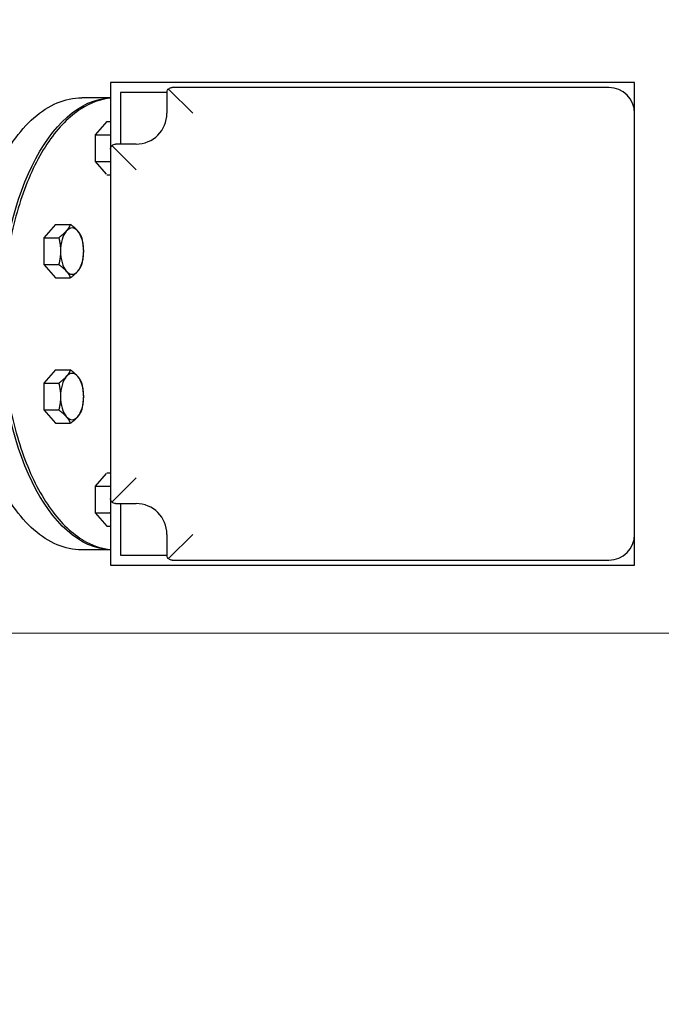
# Model space of a CAD drawing. Extents: x 0 to 796, y 0 to 496.
# Tile 75 of 222: x 142 to 150, y 368 to 380. Entities that reach past the tile are written whole.
import ezdxf

# ---------------------------------------------------------------- set-up
doc = ezdxf.new("R2010")
doc.units = 0
doc.header["$LTSCALE"] = 12
doc.header["$MEASUREMENT"] = 0
doc.layers.add('D', color=2, linetype='CONTINUOUS')
doc.layers.add('X', color=1, linetype='CONTINUOUS')
doc.styles.get("Standard").update_dxf_attribs({"font": 'SIMPLEX.SHX', "width": 0.875})
doc.dimstyles.get("Standard").update_dxf_attribs({"dimscale": 28, "dimtxt": 0.125, "dimasz": 0.125, "dimexe": 0.04375, "dimexo": 0.0625, "dimgap": 0.04375, "dimtad": 0, "dimtih": 1, "dimtoh": 1, "dimdec": 4, "dimzin": 12, "dimdsep": 46, "dimlunit": 5, "dimtxsty": 'Standard', "dimcen": 0, "dimclrd": 256, "dimclre": 256, "dimclrt": 256, "dimadec": 1, "dimazin": 3, "dimtfac": 0.875, "dimtdec": 4, "dimtofl": 0, "dimtmove": 0, "dimatfit": 2, "dimfxl": 1, "dimtolj": 1, "dimtzin": 12, "dimlwd": 13, "dimlwe": 13, "dimarcsym": 0})

# ---------------------------------------------------------------- blocks, each defined once
blk = doc.blocks.new('*D115')
at = {"layer": 'D', "lineweight": 13, "transparency": 16777216}
for p, q in [((140.341, 475.882), (209.604, 475.882)), ((208.379, 472.382), (208.379, 428.947)), ((208.379, 375.915), (208.379, 419.351)), ((139.751, 372.415), (209.604, 372.415))]:
    blk.add_line(p, q, dxfattribs=at)
at = {"layer": 'D', "transparency": 16777216}
for points in [[(207.796, 472.382), (208.963, 472.382), (208.379, 475.882)], [(207.796, 375.915), (208.963, 375.915), (208.379, 372.415)]]:
    blk.add_solid(points, dxfattribs=at)
at = {"layer": 'D', "transparency": 16777216, "insert": (208.379, 424.149), "char_height": 3.5, "attachment_point": 5}
blk.add_mtext('\\A1;103{\\H0.875x;\\S1/2;}{}{\\C2;%%p1}', dxfattribs=at)
blk = doc.blocks.new('*D117')
at = {"layer": 'D', "lineweight": 13, "transparency": 16777216}
for p, q in [((180.935, 421.44), (180.935, 343.478)), ((67.578, 410.82), (67.578, 343.478)), ((71.078, 344.703), (115.703, 344.703)), ((177.435, 344.703), (132.81, 344.703))]:
    blk.add_line(p, q, dxfattribs=at)
at = {"layer": 'D', "transparency": 16777216}
for points in [[(71.078, 345.287), (71.078, 344.12), (67.578, 344.703)], [(177.435, 345.287), (177.435, 344.12), (180.935, 344.703)]]:
    blk.add_solid(points, dxfattribs=at)
at = {"layer": 'D', "transparency": 16777216, "insert": (124.256, 344.703), "char_height": 3.5, "attachment_point": 5}
blk.add_mtext('\\A1;113{\\H0.875x;\\S1/2;}{}{\\C2;%%p1}', dxfattribs=at)
blk = doc.blocks.new('*D118')
at = {"layer": 'D', "lineweight": 13, "transparency": 16777216}
for p, q in [((102.502, 421.927), (102.502, 356.465)), ((174.547, 421.927), (174.547, 356.465)), ((106.002, 357.69), (134.82, 357.69)), ((171.047, 357.69), (142.229, 357.69))]:
    blk.add_line(p, q, dxfattribs=at)
at = {"layer": 'D', "transparency": 16777216}
for points in [[(106.002, 358.273), (106.002, 357.106), (102.502, 357.69)], [(171.047, 358.273), (171.047, 357.106), (174.547, 357.69)]]:
    blk.add_solid(points, dxfattribs=at)
at = {"layer": 'D', "transparency": 16777216, "insert": (138.525, 357.69), "char_height": 3.5, "attachment_point": 5}
blk.add_mtext('\\A1;72', dxfattribs=at)
blk = doc.blocks.new('*D119')
at = {"layer": 'D', "lineweight": 13, "transparency": 16777216}
for p, q in [((179.78, 423.677), (194.065, 423.677)), ((192.84, 420.177), (192.84, 401.021)), ((192.84, 375.915), (192.84, 395.071)), ((139.751, 372.415), (194.065, 372.415))]:
    blk.add_line(p, q, dxfattribs=at)
at = {"layer": 'D', "transparency": 16777216}
for points in [[(192.257, 420.177), (193.424, 420.177), (192.84, 423.677)], [(192.257, 375.915), (193.424, 375.915), (192.84, 372.415)]]:
    blk.add_solid(points, dxfattribs=at)
at = {"layer": 'D', "transparency": 16777216, "insert": (192.84, 398.046), "char_height": 3.5, "attachment_point": 5}
blk.add_mtext('\\A1;51', dxfattribs=at)

msp = doc.modelspace()

# ---------------------------------------------------------------- linework, layer by layer
at = {"layer": 'X'}
for p, q in [((149.61454, 379.11449), (143.23954, 379.11449)), ((143.23954, 379.11449), (143.23954, 378.30099)), ((149.61454, 378.73899), (149.61454, 379.11449)), ((143.946, 379.03354), (144.24054, 378.73899)), ((149.30154, 379.05199), (143.99054, 379.05199)), ((143.23954, 378.92699), (142.89163, 378.92699)), ((143.92755, 378.98949), (143.36454, 378.98949)), ((143.36454, 378.98949), (143.36454, 378.36399)), ((143.92754, 378.98899), (143.92754, 378.73899)), ((149.48954, 378.98949), (149.48921, 378.98949)), ((149.48954, 378.98924), (149.48954, 378.98949)), ((143.19685, 378.63822), (143.05623, 378.47584)), ((143.19685, 378.63822), (143.23954, 378.63822)), ((149.61454, 373.61499), (149.61454, 378.73899)), ((142.13668, 378.5052), (142.13668, 378.50254)), ((143.05623, 378.47584), (143.05623, 378.15108)), ((143.05623, 378.47584), (143.23745, 378.47584)), ((143.23954, 378.30099), (143.23954, 374.05299)), ((143.258, 378.34554), (143.55254, 378.05099)), ((143.55254, 378.36399), (143.30254, 378.36399)), ((143.05623, 378.15108), (143.18758, 377.99941)), ((143.05623, 378.15108), (143.23745, 378.15108)), ((143.19739, 377.9887), (143.23954, 377.9887)), ((142.5711, 377.38671), (142.43047, 377.22433)), ((142.5711, 377.38671), (142.75232, 377.38671)), ((142.43047, 377.22433), (142.43047, 376.89957)), ((142.43047, 377.22433), (142.61169, 377.22433)), ((142.43047, 376.89957), (142.5711, 376.73719)), ((142.43047, 376.89957), (142.61169, 376.89957)), ((142.5711, 376.73719), (142.75232, 376.73719)), ((142.5711, 375.6168), (142.43047, 375.45442)), ((142.5711, 375.6168), (142.75232, 375.6168)), ((142.43047, 375.45442), (142.43047, 375.12966)), ((142.43047, 375.45442), (142.61169, 375.45442)), ((142.43047, 375.12966), (142.5711, 374.96728)), ((142.43047, 375.12966), (142.61169, 375.12966)), ((142.5711, 374.96728), (142.75232, 374.96728)), ((143.18758, 374.35457), (143.05623, 374.2029)), ((143.19739, 374.36528), (143.23954, 374.36528)), ((143.05623, 374.2029), (143.05623, 373.87814)), ((143.05623, 374.2029), (143.23745, 374.2029)), ((143.258, 374.00844), (143.55254, 374.30299)), ((143.23954, 374.05299), (143.23954, 373.23949)), ((143.30254, 373.98999), (143.55254, 373.98999)), ((143.36454, 373.98999), (143.36454, 373.36449)), ((143.05623, 373.87814), (143.19685, 373.71576)), ((143.05623, 373.87814), (143.23745, 373.87814)), ((143.19685, 373.71576), (143.23954, 373.71576)), ((143.92754, 373.61499), (143.92754, 373.36499)), ((144.24054, 373.61499), (143.946, 373.32044)), ((149.61454, 373.23949), (149.61454, 373.61499)), ((143.23954, 373.42699), (142.89163, 373.42699)), ((143.36454, 373.36449), (143.92755, 373.36449)), ((149.48921, 373.36449), (149.48954, 373.36449)), ((149.48954, 373.36449), (149.48954, 373.36474)), ((143.99054, 373.30199), (149.30154, 373.30199)), ((143.23954, 373.23949), (149.61454, 373.23949))]:
    msp.add_line(p, q, dxfattribs=at)
for centre, radius, start, end in [((149.30154, 378.73899), 0.313, 0, 90), ((143.55254, 378.73899), 0.375, 270, 0), ((143.55254, 373.61499), 0.375, 0, 90), ((149.30154, 373.61499), 0.313, 270, 0)]:
    msp.add_arc(centre, radius, start, end, dxfattribs=at)
at = {"layer": 'X', "extrusion": (2.00083e-17, 4.43977e-16, -1)}
msp.add_ellipse((143.27052, 376.17699), major_axis=(0, -2.75), ratio=0.5, start_param=0.02252919, end_param=3.11906346, dxfattribs=at)
at = {"layer": 'X', "extrusion": (1.89321e-18, 4.39812e-16, -1)}
msp.add_ellipse((143.84608, 381.3999), major_axis=(0, 3.39843), ratio=0.96008155, start_param=-2.59067108, end_param=-2.5901591, dxfattribs=at)
at = {"layer": 'X'}
for centre, major_axis, start_param, end_param in [((142.77407, 377.06195), (0, 0.28125), -0.52359878, 0.52359878), ((142.77407, 377.06195), (0, -0.28125), -2.61799388, -1.57079633), ((142.77407, 377.06195), (0, 0.28125), -1.57079633, -0.52359878), ((142.77407, 377.06195), (0, -0.28125), -1.57079633, -0.52359878), ((142.77407, 377.06195), (0, 0.28125), -2.61799388, -1.57079633), ((142.77407, 377.06195), (0, -0.28125), -0.52359878, 0.52359878), ((142.77407, 375.29204), (0, -0.28125), -2.61799388, -1.57079633), ((142.77407, 375.29204), (0, 0.28125), -0.52359878, 0.52359878), ((142.77407, 375.29204), (0, 0.28125), -1.57079633, -0.52359878), ((142.77407, 375.29204), (0, -0.28125), -1.57079633, -0.52359878), ((142.77407, 375.29204), (0, 0.28125), -2.61799388, -1.57079633), ((142.77407, 375.29204), (0, -0.28125), -0.52359878, 0.52359878)]:
    msp.add_ellipse(centre, major_axis=major_axis, ratio=0.5, start_param=start_param, end_param=end_param, dxfattribs=at)
for points, knots in [([(143.92754, 378.98899), (143.92754, 379.00301), (143.93247, 379.01828), (143.94403, 379.0315), (143.94499, 379.03254), (143.946, 379.03354)], [0, 0, 0, 0, 0.260970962, 0.260970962, 0.283646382, 0.283646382, 0.283646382, 0.283646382]), ([(143.946, 379.03354), (143.947, 379.03455), (143.94804, 379.03551), (143.96126, 379.04707), (143.97653, 379.05199), (143.99054, 379.05199)], [-0.283646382, -0.283646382, -0.283646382, -0.283646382, -0.260970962, -0.260970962, 0, 0, 0, 0]), ([(141.67603, 377.56599), (141.72412, 377.7281), (141.78071, 377.88054), (141.90888, 378.15985), (141.98044, 378.28672), (142.13618, 378.50966), (142.22037, 378.60576), (142.39891, 378.76272), (142.49333, 378.8236), (142.68899, 378.9058), (142.79026, 378.92699), (142.89163, 378.92699)], [2.10624207, 2.10624207, 2.10624207, 2.10624207, 2.31331219, 2.31331219, 2.52038231, 2.52038231, 2.72745242, 2.72745242, 2.93452254, 2.93452254, 3.14159265, 3.14159265, 3.14159265, 3.14159265]), ([(143.23954, 378.92312), (143.11781, 378.91039), (142.99737, 378.8661), (142.74112, 378.70198), (142.60823, 378.56689), (142.36964, 378.22028), (142.26433, 378.00774), (142.09308, 377.52812), (142.02714, 377.26119), (141.94094, 376.70005), (141.92063, 376.406), (141.92748, 375.82013), (141.95463, 375.52842), (142.05373, 374.97639), (142.1257, 374.71619), (142.3077, 374.2532), (142.41775, 374.05058), (142.66585, 373.72379), (142.80395, 373.59962), (143.04401, 373.47188), (143.14138, 373.44113), (143.23954, 373.43087)], [3.19383332, 3.19383332, 3.19383332, 3.19383332, 3.45150712, 3.45150712, 3.7697928, 3.7697928, 4.09226678, 4.09226678, 4.4143068, 4.4143068, 4.7357915, 4.7357915, 5.05711329, 5.05711329, 5.37865437, 5.37865437, 5.70079771, 5.70079771, 6.02315838, 6.02315838, 6.23094465, 6.23094465, 6.23094465, 6.23094465]), ([(143.23954, 378.30099), (143.23954, 378.31501), (143.24447, 378.33028), (143.25603, 378.3435), (143.25699, 378.34454), (143.258, 378.34554)], [-1.63725099, -1.63725099, -1.63725099, -1.63725099, -1.376280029, -1.376280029, -1.353604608, -1.353604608, -1.353604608, -1.353604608]), ([(143.258, 378.34554), (143.259, 378.34655), (143.26004, 378.34751), (143.27326, 378.35907), (143.28853, 378.36399), (143.30254, 378.36399)], [1.342201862, 1.342201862, 1.342201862, 1.342201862, 1.364877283, 1.364877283, 1.625848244, 1.625848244, 1.625848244, 1.625848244]), ([(142.89163, 373.42699), (142.79026, 373.42699), (142.68899, 373.44818), (142.49333, 373.53039), (142.39891, 373.59127), (142.22037, 373.74823), (142.13618, 373.84432), (141.98044, 374.06727), (141.90888, 374.19414), (141.78071, 374.47344), (141.72412, 374.62588), (141.67603, 374.78799)], [0, 0, 0, 0, 0.20707012, 0.20707012, 0.41414023, 0.41414023, 0.62121035, 0.62121035, 0.82828047, 0.82828047, 1.03535058, 1.03535058, 1.03535058, 1.03535058]), ([(143.258, 374.00844), (143.25699, 374.00945), (143.25603, 374.01048), (143.24447, 374.02371), (143.23954, 374.03897), (143.23954, 374.05299)], [1.353604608, 1.353604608, 1.353604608, 1.353604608, 1.376280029, 1.376280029, 1.63725099, 1.63725099, 1.63725099, 1.63725099]), ([(143.30254, 373.98999), (143.28853, 373.98999), (143.27326, 373.99492), (143.26004, 374.00647), (143.259, 374.00744), (143.258, 374.00844)], [-1.63725099, -1.63725099, -1.63725099, -1.63725099, -1.376280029, -1.376280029, -1.353604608, -1.353604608, -1.353604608, -1.353604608]), ([(143.946, 373.32044), (143.94499, 373.32145), (143.94403, 373.32248), (143.93247, 373.33571), (143.92754, 373.35097), (143.92754, 373.36499)], [-0.283646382, -0.283646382, -0.283646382, -0.283646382, -0.260970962, -0.260970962, 0, 0, 0, 0]), ([(143.99054, 373.30199), (143.97653, 373.30199), (143.96126, 373.30692), (143.94804, 373.31847), (143.947, 373.31944), (143.946, 373.32044)], [0, 0, 0, 0, 0.260970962, 0.260970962, 0.283646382, 0.283646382, 0.283646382, 0.283646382])]:
    msp.add_open_spline(points, degree=3, knots=knots, dxfattribs=at)
for points, weights in [([(143.23954, 378.47738), (143.2385, 378.47661), (143.23745, 378.47584)], [1.71492431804, 1.71278051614, 1.7106008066]), ([(143.23745, 378.47584), (143.23852, 378.47154), (143.23954, 378.46729)], [1.7106008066, 1.71670064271, 1.72251927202]), ([(143.23954, 378.15964), (143.23852, 378.15539), (143.23745, 378.15108)], [1.72251927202, 1.71670064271, 1.7106008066]), ([(143.23745, 378.15108), (143.2385, 378.15031), (143.23954, 378.14954)], [1.7106008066, 1.71278051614, 1.71492431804]), ([(142.75232, 377.38671), (142.73639, 377.3432), (142.70376, 377.30552)], [1.7106008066, 1.84291623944, 1.84291623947]), ([(142.84438, 377.30552), (142.81175, 377.3432), (142.75232, 377.38671)], [1.84291623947, 1.84291623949, 1.7106008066]), ([(142.70376, 377.30552), (142.67113, 377.26784), (142.61169, 377.22433)], [1.84291623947, 1.84291623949, 1.7106008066]), ([(142.61169, 377.22433), (142.63345, 377.13731), (142.63345, 377.06195)], [1.7106008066, 1.84291623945, 1.84291623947]), ([(142.89294, 377.22433), (142.87701, 377.26784), (142.84438, 377.30552)], [1.7106008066, 1.84291623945, 1.84291623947]), ([(142.9147, 377.06195), (142.9147, 377.13731), (142.89294, 377.22433)], [1.84291623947, 1.84291623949, 1.7106008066]), ([(142.63345, 377.06195), (142.63345, 376.98659), (142.61169, 376.89957)], [1.84291623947, 1.84291623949, 1.7106008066]), ([(142.89294, 376.89957), (142.9147, 376.98659), (142.9147, 377.06195)], [1.7106008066, 1.84291623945, 1.84291623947]), ([(142.61169, 376.89957), (142.67113, 376.85606), (142.70376, 376.81838)], [1.7106008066, 1.84291623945, 1.84291623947]), ([(142.84438, 376.81838), (142.87701, 376.85606), (142.89294, 376.89957)], [1.84291623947, 1.84291623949, 1.7106008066]), ([(142.70376, 376.81838), (142.73639, 376.7807), (142.75232, 376.73719)], [1.84291623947, 1.84291623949, 1.7106008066]), ([(142.75232, 376.73719), (142.81175, 376.7807), (142.84438, 376.81838)], [1.7106008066, 1.84291623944, 1.84291623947]), ([(142.70376, 375.53561), (142.67113, 375.49793), (142.61169, 375.45442)], [1.84291623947, 1.84291623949, 1.7106008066]), ([(142.75232, 375.6168), (142.73639, 375.57329), (142.70376, 375.53561)], [1.7106008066, 1.84291623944, 1.84291623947]), ([(142.84438, 375.53561), (142.81175, 375.57329), (142.75232, 375.6168)], [1.84291623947, 1.84291623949, 1.7106008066]), ([(142.89294, 375.45442), (142.87701, 375.49793), (142.84438, 375.53561)], [1.7106008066, 1.84291623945, 1.84291623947]), ([(142.61169, 375.45442), (142.63345, 375.3674), (142.63345, 375.29204)], [1.7106008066, 1.84291623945, 1.84291623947]), ([(142.9147, 375.29204), (142.9147, 375.3674), (142.89294, 375.45442)], [1.84291623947, 1.84291623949, 1.7106008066]), ([(142.63345, 375.29204), (142.63345, 375.21668), (142.61169, 375.12966)], [1.84291623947, 1.84291623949, 1.7106008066]), ([(142.89294, 375.12966), (142.9147, 375.21668), (142.9147, 375.29204)], [1.7106008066, 1.84291623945, 1.84291623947]), ([(142.61169, 375.12966), (142.67113, 375.08615), (142.70376, 375.04847)], [1.7106008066, 1.84291623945, 1.84291623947]), ([(142.70376, 375.04847), (142.73639, 375.01079), (142.75232, 374.96728)], [1.84291623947, 1.84291623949, 1.7106008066]), ([(142.75232, 374.96728), (142.81175, 375.01079), (142.84438, 375.04847)], [1.7106008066, 1.84291623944, 1.84291623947]), ([(142.84438, 375.04847), (142.87701, 375.08615), (142.89294, 375.12966)], [1.84291623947, 1.84291623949, 1.7106008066]), ([(143.23954, 374.20444), (143.2385, 374.20367), (143.23745, 374.2029)], [1.71492431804, 1.71278051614, 1.7106008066]), ([(143.23745, 374.2029), (143.23852, 374.19859), (143.23954, 374.19434)], [1.7106008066, 1.71670064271, 1.72251927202]), ([(143.23954, 373.8867), (143.23852, 373.88245), (143.23745, 373.87814)], [1.72251927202, 1.71670064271, 1.7106008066]), ([(143.23745, 373.87814), (143.2385, 373.87737), (143.23954, 373.8766)], [1.7106008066, 1.71278051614, 1.71492431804])]:
    msp.add_rational_spline(points, weights, degree=2, dxfattribs=at)

# ---------------------------------------------------------------- dimensions: what is measured, and where the dimension line sits
at = {"layer": 'D'}
dim = msp.add_linear_dim(base=(208.37939, 372.41542), p1=(138.59079, 475.88233), p2=(138.00072, 372.41542), angle=90, text='<>{}{\\C2;%%p1}', dimstyle='Standard', override={"dimdec": 3}, dxfattribs=at)
dim.commit()
dim.dimension.update_dxf_attribs({"geometry": '*D115', "text_midpoint": (208.37939, 424.14888)})
dim = msp.add_linear_dim(base=(102.50229, 357.68981), p1=(174.54694, 423.67699), p2=(102.50229, 423.67699), text='72', dimstyle='Standard', dxfattribs=at)
dim.commit()
dim.dimension.update_dxf_attribs({"geometry": '*D118', "text_midpoint": (138.52462, 357.68981)})
dim = msp.add_linear_dim(base=(192.84032, 372.41542), p1=(178.03019, 423.67699), p2=(138.00072, 372.41542), angle=90, text='51', dimstyle='Standard', dxfattribs=at)
dim.commit()
dim.dimension.update_dxf_attribs({"geometry": '*D119', "text_midpoint": (192.84032, 398.04621)})
dim = msp.add_linear_dim(base=(180.93479, 344.70327), p1=(67.57797, 412.56969), p2=(180.93479, 423.19001), text='<>{}{\\C2;%%p1}', dimstyle='Standard', override={"dimdec": 1}, dxfattribs=at)
dim.commit()
dim.dimension.update_dxf_attribs({"geometry": '*D117', "text_midpoint": (124.25638, 344.70327)})

doc.saveas('drawing.dxf')
